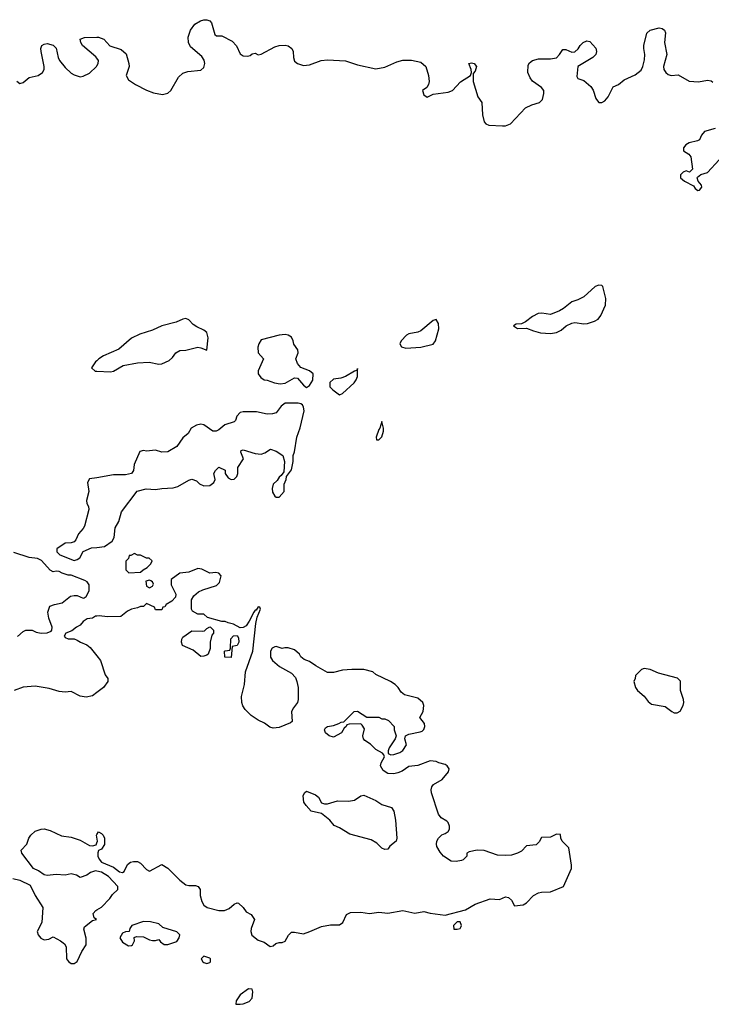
# Model space of a CAD drawing. Header units: inches. Extents: x 2106670 to 2322961, y 36024 to 224899.
# Tile 154 of 256: x 2299488 to 2304076, y 64728 to 71260. Entities that reach past the tile are written whole.
import ezdxf

# ---------------------------------------------------------------- set-up
doc = ezdxf.new("R2010")
doc.units = ezdxf.units.IN
doc.header["$MEASUREMENT"] = 0
for name, color, linetype in [('C2096', 7, 'Continuous'), ('C2097', 7, 'Continuous'), ('C3006', 7, 'Continuous'), ('C3007', 7, 'Continuous')]:
    doc.layers.add(name, color=color, linetype=linetype)

msp = doc.modelspace()

# ---------------------------------------------------------------- linework, layer by layer
at = {"layer": 'C2096', "color": 5, "elevation": 20}
for points in [[(2300000, 68997.9), (2299990.8, 68990), (2299964.7, 68950), (2299988.2, 68928.2), (2300000, 68927.7)], [(2300000, 68221.7), (2299950, 68213.2), (2299938.8, 68190), (2299946.8, 68130), (2299930.5, 68070), (2299933.4, 68050), (2299944.9, 68030), (2299947.3, 68010), (2299919, 67901), (2299910, 67884), (2299877.3, 67850), (2299861, 67810), (2299850, 67795.3), (2299828.8, 67788.9), (2299790, 67788), (2299734, 67750), (2299734, 67730), (2299754, 67710), (2299850, 67671.3), (2299870, 67678), (2299888, 67690), (2299910, 67732), (2299964.7, 67755.3), (2300000, 67759.7)], [(2299472.9, 67167.1), (2299510, 67202), (2299528.8, 67211.1), (2299570, 67211), (2299598, 67198), (2299630.6, 67190.6), (2299670, 67193.4), (2299696, 67204), (2299702, 67210), (2299702.7, 67230), (2299680.9, 67290), (2299674, 67330), (2299688.7, 67370), (2299718.6, 67381.4), (2299770, 67391), (2299825.2, 67434.8), (2299850, 67441), (2299870, 67441), (2299910, 67422), (2299916.4, 67423.6), (2299930, 67434), (2299948.7, 67471.3), (2299949, 67510), (2299935.3, 67530), (2299920.2, 67540.2), (2299830, 67574), (2299810, 67575.3), (2299770, 67588.7), (2299750, 67599), (2299730, 67602), (2299710, 67598), (2299690, 67608), (2299633.2, 67673.2), (2299605.6, 67685.6), (2299550, 67693.2), (2299450, 67725.2)], [(2300000, 67303.1), (2299990, 67302), (2299970, 67289.2), (2299935.3, 67284.7), (2299910, 67268.7), (2299890, 67244), (2299864.7, 67230), (2299834.8, 67205.2), (2299794, 67190), (2299782, 67170), (2299790, 67162), (2299810, 67152), (2299850, 67152), (2299870, 67144.7), (2299890.6, 67130.6), (2299933.2, 67113.2), (2299955.9, 67095.9), (2300000, 67040.8)], [(2300000, 66797.3), (2299970, 66775.3), (2299930, 66765.2), (2299890, 66772.7), (2299830, 66802.7), (2299790, 66799.3), (2299750, 66803.7), (2299684.1, 66824.1), (2299590, 66839.3), (2299510, 66832.7), (2299450.4, 66809.6)], [(2300000, 65611.8), (2299990, 65614), (2299956.9, 65603.1), (2299934.4, 65585.6), (2299890, 65569.2), (2299864.9, 65584.9), (2299830, 65594.5), (2299790, 65585.1), (2299730.5, 65589.5), (2299670, 65582.7), (2299650, 65586), (2299612.7, 65612.7), (2299579, 65630), (2299502, 65730), (2299498, 65750), (2299535.3, 65790), (2299548, 65830), (2299562, 65850), (2299590, 65876), (2299630, 65891), (2299650, 65891.3), (2299690, 65881), (2299765.2, 65845.2), (2299830, 65836.3), (2299890, 65817.1), (2299950, 65782), (2299970, 65778.8), (2299994.6, 65785.4), (2300000, 65799.6)], [(2300000, 65836.7), (2299998, 65850), (2300000, 65853.7)], [(2299443.6, 65563.6), (2299490, 65551.3), (2299558, 65518), (2299591, 65450), (2299641, 65370), (2299634, 65270), (2299604.7, 65210), (2299610.6, 65190), (2299627.5, 65167.5), (2299650, 65156.4), (2299680.7, 65159.3), (2299710, 65176), (2299758, 65150), (2299784.7, 65130), (2299796, 65110), (2299798, 65030), (2299811, 65011), (2299830, 64998), (2299850, 64998.8), (2299870, 65011.3), (2299900.9, 65079.1), (2299930, 65122), (2299930, 65166), (2299913.6, 65226.4), (2299917.2, 65242.8), (2299970, 65284.7), (2299998, 65290), (2299982, 65302), (2299975.3, 65330), (2299994, 65350), (2300000, 65353.8)]]:
    msp.add_lwpolyline(points, dxfattribs=at)
at = {"layer": 'C2097', "color": 5, "elevation": 20}
for points in [[(2300000, 71005.9), (2299994.2, 71014.2), (2299903.7, 71090), (2299892.7, 71110), (2299889.3, 71130), (2299917.2, 71142.8), (2300000, 71143.7)], [(2299470, 70852), (2299490, 70836), (2299510, 70842.8), (2299550, 70877.3), (2299610, 70890.7), (2299639.3, 70910), (2299649.4, 70930), (2299649.5, 70950), (2299629.4, 71050), (2299629.2, 71070), (2299635.3, 71090), (2299650, 71098.8), (2299670, 71102.8), (2299710, 71090.6), (2299730, 71070.8), (2299743, 71010), (2299752.4, 70990), (2299790, 70943), (2299830, 70904.9), (2299850, 70893.4), (2299890, 70882), (2299910, 70885.5), (2299950, 70904.9), (2299997.7, 70950), (2300000, 70954.4)]]:
    msp.add_lwpolyline(points, dxfattribs=at)
at = {"layer": 'C3006', "color": 5, "elevation": 20}
for points in [[(2303330, 69499.7), (2303304.9, 69490), (2303230, 69422.4), (2303190, 69400.7), (2303150, 69389.5), (2303095.6, 69344.4), (2303070, 69329.6), (2303010, 69305.2), (2302952.4, 69312.4), (2302926.8, 69310), (2302890, 69291.2), (2302844.4, 69255.6), (2302817.3, 69242.7), (2302780.7, 69239.3), (2302764.7, 69230), (2302790, 69211.3), (2302850, 69214.8), (2302896.3, 69196.3), (2302943.8, 69183.8), (2303010, 69178), (2303050, 69184.9), (2303080.1, 69199.9), (2303113.2, 69230), (2303150, 69248), (2303170.4, 69250.4), (2303230, 69243), (2303254.5, 69245.5), (2303300.7, 69259.3), (2303326, 69274), (2303343.3, 69296.7), (2303373.9, 69366.1), (2303376.1, 69410), (2303357.1, 69490), (2303350, 69496.4)], [(2302250, 69271.6), (2302230, 69265.6), (2302150, 69197), (2302130, 69187.3), (2302070, 69175.6), (2302053.1, 69166.9), (2302019.3, 69130), (2302010.4, 69110), (2302021.3, 69090), (2302050, 69080.7), (2302150, 69087.2), (2302230, 69108.1), (2302246.2, 69130), (2302268.6, 69210), (2302265.2, 69245.2)], [(2301249.1, 69170.9), (2301210, 69166.6), (2301090, 69136.9), (2301074.4, 69110), (2301067.5, 69087.5), (2301070.5, 69050.5), (2301104.7, 69010), (2301070.5, 68930), (2301070.6, 68910), (2301086.9, 68886.9), (2301110, 68870.7), (2301130, 68868), (2301178, 68850), (2301216.1, 68843.9), (2301250, 68848.8), (2301310, 68884.4), (2301330, 68882), (2301370, 68836.3), (2301390, 68820.5), (2301410, 68834.4), (2301432, 68868), (2301434.2, 68910), (2301410, 68931.2), (2301353.3, 68953.3), (2301330, 68979), (2301319.3, 69010), (2301336, 69050), (2301332.7, 69070), (2301307, 69107), (2301302, 69130), (2301290, 69154.5), (2301270, 69167.6)], [(2301730, 68946), (2301726, 68934), (2301710, 68929.4), (2301650, 68893.3), (2301618.6, 68881.4), (2301570, 68875.8), (2301546.3, 68853.7), (2301545.3, 68825.3), (2301564.4, 68804.4), (2301610, 68770.7), (2301630, 68780.4), (2301706.9, 68850), (2301720.3, 68870), (2301730, 68892)], [(2301890, 68594), (2301878, 68550), (2301870, 68542), (2301852, 68490), (2301854, 68474), (2301870, 68472), (2301890, 68492), (2301902, 68530), (2301902, 68550)], [(2300250, 67718), (2300226, 67706), (2300214, 67706), (2300210, 67686), (2300192.7, 67667.3), (2300192, 67610), (2300211.6, 67591.6), (2300290, 67594), (2300306, 67610), (2300334.6, 67625.4), (2300358, 67650), (2300366, 67670), (2300347.3, 67687.3), (2300328.4, 67688.4), (2300290, 67708), (2300270, 67708)], [(2300350, 67542), (2300325.4, 67534.6), (2300330, 67502), (2300350, 67492), (2300370, 67502), (2300374.6, 67514.6), (2300368, 67530), (2300358, 67538)], [(2300690, 67036), (2300637.7, 67077.7), (2300568.5, 67108.4), (2300560.9, 67130), (2300562.7, 67150), (2300570, 67164.7), (2300630, 67206), (2300697.5, 67202.5), (2300713.2, 67206.8), (2300730, 67222), (2300750, 67232), (2300754, 67230), (2300774, 67210), (2300774, 67190), (2300763.6, 67176.4), (2300752, 67130), (2300751.6, 67088.4), (2300738, 67050), (2300730, 67045.2), (2300710, 67037.2)], [(2300890, 67028), (2300848, 67030), (2300846, 67070), (2300850, 67074), (2300882, 67078), (2300886, 67090), (2300888, 67152), (2300907.3, 67172.7), (2300930, 67174), (2300939.6, 67159.6), (2300942, 67130), (2300930, 67108), (2300898, 67102)], [(2303630, 66955.3), (2303614, 66950), (2303574, 66910), (2303572, 66890), (2303562, 66870), (2303573.4, 66830), (2303586, 66810), (2303630, 66773.4), (2303656.5, 66736.5), (2303680.2, 66720.2), (2303770, 66702.8), (2303813.4, 66670), (2303830, 66662.3), (2303850, 66660.8), (2303870, 66672.2), (2303889.7, 66710), (2303892.9, 66730), (2303890.9, 66750.9), (2303871.8, 66810), (2303872.1, 66872.1), (2303851.4, 66891.5), (2303725.1, 66925.1), (2303670, 66949)], [(2301510, 66058.8), (2301530, 66058.8), (2301596.9, 66076.9), (2301670, 66076), (2301710, 66082.8), (2301750, 66111.3), (2301770, 66116), (2301850, 66080.5), (2301890, 66054), (2301953.7, 66033.7), (2301970.7, 66010), (2301980.7, 65950), (2301990.8, 65830), (2301984.7, 65810), (2301943.5, 65776.5), (2301930, 65758), (2301910, 65755.3), (2301890, 65764), (2301857, 65797), (2301818.7, 65818.7), (2301677.1, 65857.1), (2301610, 65899.3), (2301575.1, 65915.1), (2301545.2, 65950), (2301490, 65993.2), (2301422, 66010), (2301387.3, 66047.3), (2301374, 66070), (2301369, 66110), (2301378, 66130), (2301390, 66142), (2301450, 66118), (2301470, 66102), (2301490, 66064.7)], [(2300310, 65277), (2300231.3, 65250), (2300218, 65230), (2300214, 65210), (2300190, 65208), (2300170, 65199), (2300151.3, 65170), (2300170, 65141), (2300210, 65116), (2300230, 65118), (2300236.5, 65123.5), (2300248.7, 65150), (2300248, 65172), (2300262, 65178), (2300310, 65174.8), (2300350, 65154.8), (2300370, 65150.7), (2300389.2, 65150.8), (2300410, 65158), (2300421.6, 65141.6), (2300445.5, 65125.5), (2300470, 65124), (2300530, 65145.5), (2300547, 65170), (2300549.3, 65190), (2300530, 65209.3), (2300438, 65238), (2300410, 65262), (2300355.5, 65275.5)], [(2302410, 65275.3), (2302390, 65275.3), (2302364.7, 65250), (2302367.3, 65227.3), (2302390, 65226), (2302410, 65232), (2302416.5, 65243.5), (2302419, 65250)], [(2300710, 65048), (2300692, 65030), (2300702, 65010), (2300710, 65004.7), (2300730, 64998), (2300750, 65004.7), (2300754, 65010), (2300754, 65030), (2300750, 65034)], [(2301006, 64830), (2300950.8, 64790), (2300924.7, 64750), (2300922, 64730), (2300950, 64728), (2300970, 64730.8), (2301010, 64746.7), (2301030, 64768.2), (2301035.1, 64810), (2301030, 64829)]]:
    msp.add_lwpolyline(points, close=True, dxfattribs=at)
for points in [[(2300000, 68927.7), (2300090, 68923.7), (2300110, 68928.7), (2300174.1, 68965.9), (2300270, 68982.8), (2300347.1, 68987.1), (2300410, 68975.8), (2300430, 68976.4), (2300479.7, 69000.3), (2300501, 69019), (2300522.7, 69050), (2300550, 69064.9), (2300590, 69068), (2300670, 69087.7), (2300690, 69084), (2300730, 69066.8), (2300738.7, 69150), (2300730, 69186), (2300710, 69200.4), (2300662.1, 69222.2), (2300639, 69239), (2300610, 69269.6), (2300590, 69278.4), (2300570, 69274.5), (2300526.5, 69253.5), (2300430, 69228.4), (2300370, 69201), (2300285.7, 69174.3), (2300230, 69146.8), (2300146.6, 69073.4), (2300044, 69030), (2300014, 69010), (2300000, 68997.9)], [(2300000, 67759.7), (2300050, 67766), (2300100.4, 67799.6), (2300114, 67826), (2300120.9, 67890), (2300146.3, 67930), (2300164.4, 67995.6), (2300268.1, 68131.9), (2300327.1, 68147.1), (2300390, 68144), (2300430, 68150.8), (2300506.3, 68153.7), (2300536.5, 68163.5), (2300610, 68204.7), (2300630, 68211.3), (2300659.8, 68199.8), (2300681.4, 68181.4), (2300710, 68166.8), (2300750, 68171), (2300775.3, 68190), (2300784, 68210), (2300775.3, 68250), (2300788, 68270), (2300810, 68291), (2300850, 68272), (2300850.8, 68250), (2300870, 68221), (2300890, 68210.7), (2300910, 68211), (2300929.3, 68230.7), (2300934, 68250), (2300934, 68290), (2300972.7, 68347.3), (2300954, 68390), (2300958, 68402), (2300970, 68406), (2301050, 68383), (2301090, 68378.8), (2301113.6, 68386.4), (2301150.9, 68410.9), (2301190, 68398), (2301234, 68370), (2301244.7, 68330), (2301239.6, 68260.4), (2301223.6, 68236.4), (2301210, 68226), (2301196.9, 68203.1), (2301170, 68178), (2301162.8, 68150), (2301166, 68126), (2301179.6, 68099.6), (2301190, 68092), (2301210, 68092), (2301242, 68130), (2301242, 68178), (2301255.3, 68210), (2301258, 68230), (2301290, 68274), (2301302, 68330), (2301302, 68370), (2301310, 68394), (2301326, 68490), (2301347.9, 68552.1), (2301374.5, 68665.5), (2301371.8, 68690), (2301364.2, 68704.2), (2301352.7, 68712.7), (2301335.6, 68715.6), (2301250, 68716), (2301223.2, 68696.8), (2301190, 68652), (2301165.4, 68645.4), (2301130, 68643.6), (2301058.6, 68658.6), (2300970, 68657.7), (2300950, 68653.7), (2300929.2, 68630.8), (2300918.7, 68601.3), (2300910, 68592.7), (2300848.1, 68571.9), (2300810, 68539), (2300790.6, 68529.4), (2300770, 68529.4), (2300710, 68572.7), (2300690, 68576), (2300662, 68570), (2300624.7, 68550), (2300605.2, 68514.8), (2300570, 68485.2), (2300530.4, 68429.6), (2300470, 68392.7), (2300430, 68392), (2300390, 68403.6), (2300330, 68397.6), (2300310, 68401.6), (2300284.9, 68395.1), (2300246.4, 68310), (2300242, 68270), (2300230.4, 68249.6), (2300190, 68240.7), (2300110, 68240.4), (2300000, 68221.7)], [(2300000, 65853.7), (2300010, 65872), (2300030, 65862), (2300042, 65850), (2300051.3, 65830), (2300050.8, 65789.2), (2300030, 65758), (2300011.6, 65748.4), (2300006, 65734), (2300006.8, 65710), (2300016, 65690), (2300031.3, 65670), (2300110, 65638.8), (2300150, 65606.8), (2300170, 65602.8), (2300182, 65610), (2300203.7, 65656.3), (2300222, 65670), (2300243.6, 65676.4), (2300270, 65674.4), (2300290, 65664.9), (2300330, 65623), (2300350, 65610.4), (2300430, 65656), (2300470, 65631.3), (2300550, 65550.7), (2300590, 65521), (2300610, 65516), (2300655.3, 65515.3), (2300672, 65510), (2300684.7, 65490), (2300686, 65450), (2300696, 65410), (2300710, 65384.7), (2300731.3, 65370), (2300810, 65350.6), (2300846, 65350), (2300876.9, 65363.1), (2300910, 65391.3), (2300930, 65402), (2300939.6, 65399.6), (2300971.2, 65371.1), (2300990, 65342), (2301023.6, 65323.6), (2301044.7, 65290), (2301024.4, 65230), (2301021.6, 65210), (2301027, 65187), (2301070, 65154), (2301110, 65141), (2301150, 65111.3), (2301170, 65116), (2301187.5, 65132.5), (2301210, 65139.1), (2301230, 65139.1), (2301250, 65147.7), (2301272.3, 65187.7), (2301290, 65206), (2301310, 65207.3), (2301370, 65196.4), (2301412.7, 65210), (2301490, 65244), (2301550, 65254.9), (2301610, 65254.9), (2301632.7, 65270), (2301656.4, 65323.6), (2301682.7, 65337.3), (2301750, 65338.8), (2301808.8, 65331.1), (2301870, 65339.1), (2301930, 65333), (2302030, 65350.3), (2302110, 65332.8), (2302170, 65343.7), (2302210, 65332.7), (2302310, 65319.3), (2302444.4, 65355.6), (2302510, 65392.4), (2302610, 65428), (2302670, 65422.8), (2302710, 65440.7), (2302730, 65437.3), (2302750, 65418), (2302770, 65381), (2302828.4, 65388.4), (2302850, 65400.5), (2302897, 65450), (2302930, 65467.2), (2302950, 65472.8), (2303010, 65474.8), (2303094.5, 65510), (2303149.3, 65629.3), (2303149.6, 65650), (2303130, 65765.2), (2303087.3, 65810), (2303077.6, 65830), (2303075.3, 65855.3), (2303050, 65856.9), (2303010, 65836.8), (2302950, 65835.4), (2302934.8, 65805.2), (2302914.5, 65785.5), (2302850, 65780.3), (2302816.4, 65743.6), (2302790.1, 65729.9), (2302750, 65717.5), (2302710, 65714.5), (2302658.5, 65718.5), (2302570, 65747.5), (2302522, 65750), (2302470, 65739.5), (2302454.8, 65730), (2302454, 65710), (2302430, 65686), (2302418.8, 65681.2), (2302384.1, 65675.9), (2302350, 65677.6), (2302299.5, 65710), (2302277.2, 65737.2), (2302255.5, 65775.5), (2302252.7, 65790), (2302256, 65810), (2302266, 65830), (2302287.8, 65852.2), (2302310, 65860.5), (2302330, 65874.8), (2302339.5, 65890), (2302338.4, 65910), (2302330, 65934), (2302322.5, 65942.5), (2302284.9, 65964.9), (2302265.6, 65990), (2302219.3, 66130), (2302217.2, 66150), (2302222, 66170), (2302232.9, 66187.1), (2302290, 66220.5), (2302332, 66270), (2302336, 66290), (2302324, 66310), (2302310, 66319.3), (2302269.4, 66329.4), (2302250, 66339), (2302210, 66344), (2302130, 66312.7), (2302070, 66305.2), (2302024.9, 66275.1), (2301996.8, 66263.2), (2301970, 66257.2), (2301930, 66259.3), (2301898.9, 66278.9), (2301881.2, 66310), (2301885.2, 66330), (2301908.7, 66370), (2301903.1, 66383.1), (2301894, 66394), (2301850, 66419), (2301814.2, 66454.2), (2301777.2, 66477.2), (2301768.7, 66490), (2301764, 66510), (2301774.6, 66554.6), (2301760.4, 66580.4), (2301750, 66588), (2301672.7, 66587.3), (2301658, 66582), (2301654, 66570), (2301641, 66559), (2301622, 66530), (2301570, 66501.2), (2301542, 66510), (2301517.2, 66530), (2301509.2, 66550), (2301517.2, 66562.8), (2301529.4, 66570.6), (2301570, 66578), (2301606, 66590), (2301620.4, 66599.6), (2301638, 66602), (2301706, 66670), (2301730, 66672), (2301790, 66632), (2301870, 66632), (2301890, 66622), (2301910, 66622), (2301934, 66610), (2301971.3, 66570), (2301971.3, 66550), (2301984.7, 66510), (2301978, 66490), (2301938, 66430), (2301932, 66410), (2301932.7, 66392.7), (2301950, 66382), (2301970, 66384.7), (2302010, 66398), (2302030, 66411.3), (2302054, 66450), (2302042, 66490), (2302048, 66510), (2302070, 66521), (2302144.7, 66535.3), (2302159, 66541), (2302168.8, 66551.1), (2302175.3, 66570), (2302173.2, 66590), (2302142, 66630), (2302165.2, 66670), (2302169.2, 66710), (2302162, 66730), (2302130, 66759.3), (2302040.2, 66780.2), (2302018, 66798), (2301998, 66830), (2301978, 66850), (2301948, 66870), (2301850, 66915.3), (2301830, 66933.2), (2301770, 66949.2), (2301690.7, 66949.3), (2301630, 66944), (2301570, 66929), (2301530, 66929), (2301452.5, 66972.5), (2301410, 67002), (2301374.6, 67014.6), (2301353.6, 67033.6), (2301344, 67050), (2301310, 67079.3), (2301270, 67093.2), (2301246.4, 67093.6), (2301230, 67088), (2301190, 67102), (2301179.6, 67100.4), (2301162, 67090), (2301151.3, 67070), (2301151.6, 67031.6), (2301164.7, 67010), (2301212, 66970), (2301290, 66924.7), (2301316.8, 66896.8), (2301326.8, 66870), (2301334.8, 66830), (2301336, 66750), (2301330.7, 66729.3), (2301304.5, 66695.5), (2301291.3, 66670), (2301296, 66604), (2301285.4, 66594.6), (2301210, 66564), (2301170, 66559), (2301146.8, 66566.8), (2301112.1, 66592.1), (2301070, 66612.7), (2301023.3, 66643.3), (2300983.3, 66683.3), (2300967.9, 66707.9), (2300960.7, 66730), (2300960.5, 66770), (2300978.4, 66850), (2300985.4, 66934.6), (2301034, 67070), (2301054.6, 67254.6), (2301063.1, 67296.9), (2301086, 67350), (2301082, 67362), (2301070, 67366), (2301056.9, 67343.1), (2301050, 67342), (2301041, 67330), (2301011, 67269), (2300990, 67238), (2300970, 67228), (2300950, 67226), (2300906, 67250), (2300870, 67258), (2300850, 67268), (2300830, 67268), (2300733.2, 67293.2), (2300710, 67315.3), (2300670, 67315.3), (2300635.3, 67335.3), (2300628.8, 67348.9), (2300628.8, 67411.1), (2300643.1, 67436.9), (2300674.6, 67465.4), (2300702, 67478), (2300794.6, 67505.4), (2300812.9, 67527.1), (2300824, 67570), (2300810, 67588.7), (2300790, 67592), (2300750, 67589.2), (2300695.9, 67615.9), (2300670, 67619.3), (2300610, 67595.3), (2300550, 67588), (2300492.7, 67547.3), (2300492, 67510), (2300524.7, 67450), (2300522, 67430), (2300496.9, 67403.1), (2300459.6, 67380.4), (2300450, 67366), (2300438, 67362), (2300430, 67346), (2300390, 67346), (2300382, 67362), (2300330, 67386), (2300310, 67368), (2300290, 67368), (2300270, 67358), (2300230, 67349), (2300204, 67336), (2300159.6, 67300.4), (2300070, 67298), (2300015.3, 67304.7), (2300000, 67303.1)], [(2300000, 67040.8), (2300024.7, 67010), (2300054, 66914), (2300072, 66890), (2300072, 66870), (2300044.7, 66830), (2300000, 66797.3)], [(2300000, 65799.6), (2300004, 65810), (2300000, 65836.7)], [(2300000, 65353.8), (2300030, 65372.7), (2300086, 65430), (2300102.9, 65457.1), (2300138, 65490), (2300138, 65510), (2300076.6, 65576.6), (2300030, 65605.1), (2300000, 65611.8)]]:
    msp.add_lwpolyline(points, dxfattribs=at)
at = {"layer": 'C3007', "color": 5, "elevation": 20}
for points in [[(2300000, 71143.7), (2300010, 71143.8), (2300046.8, 71130), (2300086.4, 71086.4), (2300161.4, 71061.4), (2300193.7, 71033.7), (2300212, 70970), (2300213.4, 70950), (2300193.4, 70890), (2300210, 70862), (2300257.3, 70830), (2300330, 70792), (2300375.4, 70775.4), (2300435.6, 70764.4), (2300470, 70772.4), (2300489.6, 70790), (2300541.8, 70878.2), (2300570, 70905.5), (2300603.3, 70916.7), (2300690, 70924.9), (2300710, 70942.8), (2300716.2, 70970), (2300711.5, 70991.5), (2300696.1, 71016.1), (2300621, 71081), (2300608.1, 71108.1), (2300604.7, 71144.7), (2300620.5, 71190), (2300650, 71230.4), (2300687, 71253), (2300710, 71260.3), (2300730, 71260.3), (2300750, 71252.2), (2300759.6, 71239.6), (2300781.6, 71161.6), (2300794, 71154), (2300830, 71154), (2300898, 71118), (2300926, 71086), (2300950, 71034.4), (2300970, 71019.6), (2301001.4, 71018.6), (2301016.4, 71023.6), (2301030, 71034.8), (2301050, 71038.8), (2301070, 71027.7), (2301090, 71030.5), (2301180.8, 71079.2), (2301210, 71088.4), (2301250, 71090.3), (2301270, 71086.4), (2301292.7, 71070), (2301301.6, 71050), (2301303.8, 71010), (2301310, 70986), (2301330, 70970.7), (2301370, 70957.3), (2301410, 70960.7), (2301488.7, 70990), (2301530, 70994.6), (2301650, 70986.7), (2301730, 70960.3), (2301850, 70934), (2301910, 70944.9), (2301990, 70980.5), (2302030, 70992.7), (2302088, 70992), (2302150, 70978), (2302182, 70950), (2302200.3, 70890), (2302204.9, 70850), (2302200.5, 70830), (2302188.5, 70811.5), (2302161, 70790), (2302170, 70762), (2302190, 70746.8), (2302230, 70766), (2302330, 70778.7), (2302359.3, 70790), (2302411.7, 70848.3), (2302478, 70890), (2302485.2, 70910), (2302484, 70930), (2302468, 70970), (2302486, 70974), (2302502, 70970), (2302518.8, 70950), (2302510, 70918), (2302496.9, 70903.1), (2302497.1, 70850), (2302527.6, 70747.6), (2302554.8, 70710), (2302558, 70630), (2302570, 70582.8), (2302580.7, 70570), (2302601.2, 70561.2), (2302690, 70555.2), (2302710, 70557.1), (2302744.2, 70570), (2302844.5, 70675.5), (2302885.2, 70694.8), (2302936, 70710), (2302955.1, 70730), (2302965.4, 70770), (2302964.4, 70790), (2302950.5, 70810.5), (2302890, 70853), (2302874.9, 70874.9), (2302859.8, 70910), (2302861.9, 70958.1), (2302870, 70974.2), (2302890, 70989.3), (2302930, 70999.8), (2303010, 71000.2), (2303050, 71008.2), (2303070, 71028.5), (2303090, 71063.1), (2303110, 71063.6), (2303150, 71044.4), (2303170, 71047.2), (2303193, 71067), (2303205.1, 71090), (2303225.1, 71110), (2303250, 71118.9), (2303270, 71115.3), (2303310.7, 71070.7), (2303313.8, 71050), (2303310.2, 71030), (2303290, 71008.7), (2303190.6, 70950), (2303184.4, 70884.4), (2303190.7, 70870.7), (2303230, 70857.3), (2303276.4, 70816.4), (2303292.9, 70792.8), (2303310, 70737.3), (2303321.1, 70721.1), (2303330, 70710.7), (2303350, 70710.5), (2303370, 70723), (2303392.1, 70747.8), (2303425.2, 70814.8), (2303459.6, 70830), (2303497.8, 70862.2), (2303570, 70893.8), (2303610, 70925.6), (2303622.5, 70950), (2303633.3, 70993.3), (2303635.3, 71030), (2303627.3, 71070), (2303628.9, 71090), (2303648.8, 71170), (2303670, 71190.2), (2303730, 71206.4), (2303750, 71201.3), (2303765.5, 71190), (2303772.3, 71172.3), (2303765.7, 71110), (2303780.8, 71030), (2303759.5, 70950), (2303760.6, 70930), (2303774.4, 70910), (2303790, 70896.5), (2303809.5, 70889.5), (2303855.2, 70895.2), (2303930, 70853.5), (2303990, 70847.7), (2304050, 70859), (2304074.9, 70854.9), (2304086.4, 70846.4)], [(2300000, 70954.4), (2300008.1, 70970), (2300011.1, 70990), (2300000, 71005.9)], [(2304101.8, 70538.2), (2304030, 70518), (2304010, 70494), (2303996.8, 70463.2), (2303984, 70456), (2303930, 70442.7), (2303907.3, 70430), (2303890.8, 70410), (2303891.3, 70390), (2303927.1, 70367.1), (2303941, 70350), (2303951.3, 70268.7), (2303931.6, 70248.4), (2303910, 70258), (2303890, 70248), (2303872, 70230), (2303871.3, 70210), (2303898, 70190), (2303958, 70158), (2303970, 70140.7), (2303987.3, 70127.3), (2303997.2, 70130), (2304012.6, 70150), (2304010, 70162), (2303988.7, 70190), (2303982, 70210), (2303984.7, 70215.3), (2304006.8, 70233.2), (2304050, 70247.2), (2304127.6, 70330)]]:
    msp.add_lwpolyline(points, dxfattribs=at)

doc.saveas('drawing.dxf')
